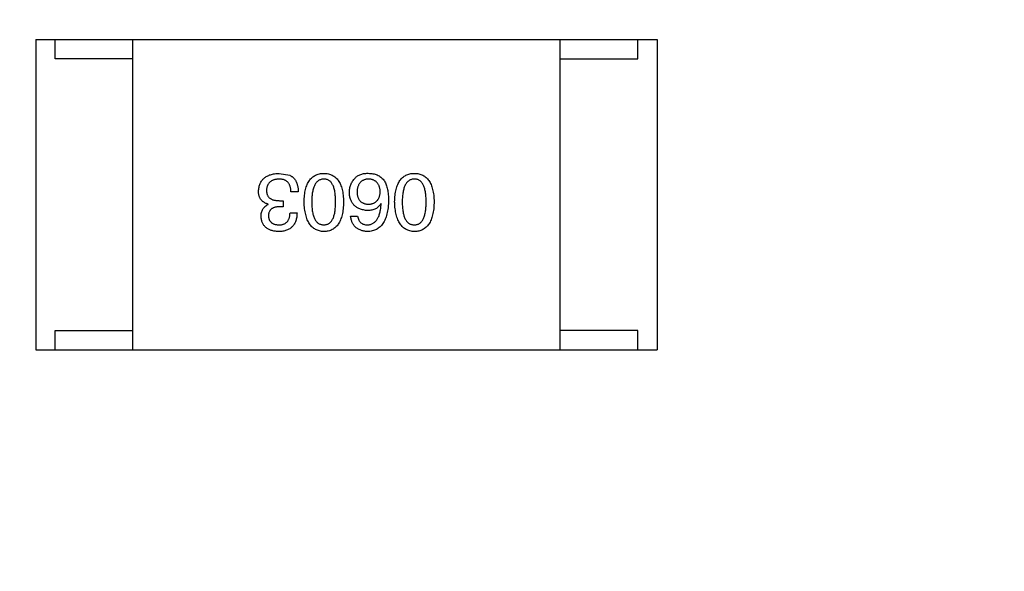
# Model space of a CAD drawing. Header units: millimetres. Extents: x -16 to 538, y -56 to 87.
# Tile 64 of 162: x 452.18 to 454.72, y 0.69 to 2.11. Entities that reach past the tile are written whole.
import ezdxf

# ---------------------------------------------------------------- set-up
doc = ezdxf.new("R2010")
doc.units = ezdxf.units.MM
doc.header["$LTSCALE"] = 1.21
doc.header["$MEASUREMENT"] = 0
doc.header["$PDMODE"] = 3
doc.header["$PDSIZE"] = 0.3125
doc.layers.get('0').update_dxf_attribs({"linetype": 'CONTINUOUS'})
doc.layers.get('DEFPOINTS').update_dxf_attribs({"linetype": 'CONTINUOUS'})
doc.layers.add('Dim', color=3, linetype='CONTINUOUS', lineweight=25)
doc.styles.get("Standard").update_dxf_attribs({"font": 'txt', "width": 0.8})
doc.dimstyles.get("Standard").update_dxf_attribs({"dimtxt": 0.15625, "dimasz": 0.1875, "dimexe": 0.125, "dimexo": 0.0625, "dimgap": 0.09, "dimtad": 0, "dimtih": 1, "dimtoh": 1, "dimzin": 4, "dimdsep": 46, "dimtxsty": 'STANDARD', "dimblk": '_FILLED', "dimblk1": '_FILLED', "dimblk2": '_FILLED', "dimcen": 0.09, "dimazin": 1, "dimtp": 0.01, "dimtm": 0.01, "dimtfac": 1, "dimtofl": 0, "dimtmove": 0, "dimatfit": 3, "dimldrblk": '_FILLED', "dimfxl": 1, "dimtolj": 1, "dimtzin": 4, "dimarcsym": 0})

# ---------------------------------------------------------------- blocks, each defined once
blk = doc.blocks.new('_FILLED')
at = {"color": 0, "linetype": 'ByBlock'}
blk.add_solid([(0, 0), (-1, 0.16667), (-1, -0.16667)], dxfattribs=at)
blk = doc.blocks.new('*D19')
at = {"color": 0, "linetype": 'ByBlock', "lineweight": -2}
for p, q in [((450.6432, 37.0225), (532.5397, 37.0225)), ((532.4147, 37.0225), (532.4147, 16.4209)), ((532.4147, -12.0275), (532.4147, 8.5742)), ((450.6432, -12.0275), (532.5397, -12.0275))]:
    blk.add_line(p, q, dxfattribs=at)
at = {"layer": 'DEFPOINTS', "color": 0, "linetype": 'ByBlock'}
for p in [(450.5807, 37.0225), (450.5807, -12.0275)]:
    blk.add_point(p, dxfattribs=at)
at = {"color": 0, "linetype": 'ByBlock', "lineweight": -2, "xscale": 2.54, "yscale": 2.54, "zscale": 2.54}
for p, rotation in [((532.4147, 37.0225), 90), ((532.4147, -12.0275), 270)]:
    blk.add_blockref('_FILLED', p, dxfattribs=dict(at, rotation=rotation))
at = {"color": 0, "linetype": 'ByBlock', "lineweight": -2, "insert": (532.4147, 12.4975), "char_height": 2.5, "attachment_point": 5, "rotation": 90}
blk.add_mtext('\\A1;49.05', dxfattribs=at)

msp = doc.modelspace()

# ---------------------------------------------------------------- linework, layer by layer
at = {"color": 7, "linetype": 'Continuous'}
for p, q in [((452.2262, 2.0635), (453.8262, 2.0635)), ((452.2262, 2.0635), (452.2262, 1.2635)), ((452.2762, 2.0135), (452.2762, 2.0635)), ((452.4762, 1.2635), (452.4762, 2.0635)), ((453.5762, 1.2635), (453.5762, 2.0635)), ((453.7762, 2.0135), (453.7762, 2.0635)), ((453.8262, 2.0635), (453.8262, 1.2635)), ((452.4762, 2.0135), (452.2762, 2.0135)), ((453.5762, 2.0135), (453.7762, 2.0135)), ((452.853, 1.7183), (452.8801, 1.7134)), ((452.9022, 1.6708), (452.8833, 1.6708)), ((452.8243, 1.638), (452.8243, 1.6388)), ((452.8629, 1.6323), (452.853, 1.6323)), ((452.8538, 1.6479), (452.8629, 1.6479)), ((452.8629, 1.6479), (452.8629, 1.6323)), ((453.1157, 1.6397), (453.1149, 1.6405)), ((452.8809, 1.6167), (452.8989, 1.6167)), ((453.037, 1.6077), (453.055, 1.6077)), ((452.2762, 1.3135), (452.4762, 1.3135)), ((452.2762, 1.2635), (452.2762, 1.3135)), ((453.7762, 1.3135), (453.5762, 1.3135)), ((453.7762, 1.2635), (453.7762, 1.3135)), ((452.2262, 1.2635), (453.8262, 1.2635))]:
    msp.add_line(p, q, dxfattribs=at)
for points, knots in [([(452.7997, 1.6724), (452.7999, 1.6742), (452.8001, 1.6777), (452.801, 1.6828), (452.8023, 1.6875), (452.8039, 1.6919), (452.8059, 1.696), (452.8083, 1.6997), (452.8111, 1.7031), (452.8142, 1.7061), (452.8178, 1.7089), (452.8217, 1.7112), (452.826, 1.7133), (452.8307, 1.7149), (452.8357, 1.7163), (452.8412, 1.7174), (452.847, 1.7181), (452.851, 1.7183), (452.853, 1.7183)], [0, 0, 0, 0, 0.068236, 0.132937, 0.194125, 0.253174, 0.310181, 0.365986, 0.421096, 0.476216, 0.532352, 0.590232, 0.649824, 0.71274, 0.778406, 0.848058, 0.921922, 1, 1, 1, 1]), ([(452.8522, 1.7036), (452.851, 1.7035), (452.8486, 1.7033), (452.8451, 1.7028), (452.8419, 1.7021), (452.8389, 1.7013), (452.8361, 1.7002), (452.8335, 1.6988), (452.8311, 1.6974), (452.829, 1.6957), (452.8271, 1.6937), (452.8254, 1.6917), (452.824, 1.6893), (452.8228, 1.6868), (452.8218, 1.6841), (452.821, 1.6812), (452.8205, 1.6781), (452.8203, 1.676), (452.8202, 1.6749)], [0, 0, 0, 0, 0.076694, 0.149502, 0.218019, 0.283183, 0.345589, 0.405199, 0.462852, 0.519478, 0.575313, 0.630559, 0.687006, 0.744638, 0.804006, 0.866059, 0.931486, 1, 1, 1, 1]), ([(452.8833, 1.6708), (452.8833, 1.6721), (452.8832, 1.6747), (452.8827, 1.6784), (452.8821, 1.6819), (452.8812, 1.6851), (452.88, 1.6881), (452.8786, 1.6908), (452.877, 1.6932), (452.8752, 1.6954), (452.8731, 1.6973), (452.8708, 1.699), (452.8683, 1.7005), (452.8655, 1.7016), (452.8625, 1.7025), (452.8593, 1.7031), (452.8558, 1.7035), (452.8534, 1.7036), (452.8522, 1.7036)], [0, 0, 0, 0, 0.07723, 0.149593, 0.217944, 0.282232, 0.34411, 0.402297, 0.458791, 0.513966, 0.568538, 0.623291, 0.679957, 0.737243, 0.798142, 0.86118, 0.928728, 1, 1, 1, 1]), ([(452.8801, 1.7134), (452.8809, 1.713), (452.8827, 1.7122), (452.8851, 1.7106), (452.8874, 1.709), (452.8895, 1.7071), (452.8914, 1.7051), (452.8932, 1.7029), (452.8948, 1.7004), (452.8963, 1.6978), (452.8976, 1.6951), (452.8988, 1.6922), (452.8997, 1.689), (452.9005, 1.6857), (452.9012, 1.6822), (452.9017, 1.6786), (452.902, 1.6748), (452.9021, 1.6721), (452.9022, 1.6708)], [0, 0, 0, 0, 0.056906, 0.113264, 0.168825, 0.223843, 0.279195, 0.335267, 0.392098, 0.450414, 0.51054, 0.572219, 0.636652, 0.703156, 0.773102, 0.845505, 0.921063, 1, 1, 1, 1]), ([(452.9171, 1.6446), (452.9172, 1.6475), (452.9174, 1.6532), (452.9182, 1.6615), (452.9193, 1.6693), (452.9208, 1.6764), (452.9227, 1.683), (452.9249, 1.6891), (452.9275, 1.6946), (452.9305, 1.6995), (452.9339, 1.7039), (452.9376, 1.7077), (452.9418, 1.7109), (452.9463, 1.7135), (452.9512, 1.7156), (452.9565, 1.7171), (452.9621, 1.7181), (452.966, 1.7183), (452.968, 1.7183)], [0, 0, 0, 0, 0.08769, 0.170218, 0.24749, 0.319818, 0.387758, 0.451391, 0.511445, 0.568185, 0.622681, 0.67526, 0.726746, 0.778428, 0.830764, 0.884397, 0.940866, 1, 1, 1, 1]), ([(452.968, 1.7036), (452.9667, 1.7035), (452.9642, 1.7034), (452.9607, 1.7026), (452.9573, 1.7013), (452.9543, 1.6996), (452.9514, 1.6975), (452.9489, 1.6949), (452.9466, 1.6919), (452.9445, 1.6884), (452.9426, 1.6844), (452.9411, 1.6801), (452.9398, 1.6752), (452.9387, 1.67), (452.9378, 1.6642), (452.9372, 1.6581), (452.9369, 1.6515), (452.9368, 1.6469), (452.9368, 1.6446)], [0, 0, 0, 0, 0.050879, 0.099377, 0.146973, 0.193618, 0.240619, 0.289461, 0.34047, 0.395283, 0.453059, 0.515633, 0.582666, 0.655287, 0.732971, 0.815933, 0.905166, 1, 1, 1, 1]), ([(452.968, 1.7183), (452.9699, 1.7183), (452.9738, 1.7181), (452.9795, 1.7171), (452.9847, 1.7156), (452.9896, 1.7135), (452.9941, 1.7109), (452.9983, 1.7077), (453.002, 1.7039), (453.0054, 1.6995), (453.0084, 1.6946), (453.011, 1.6891), (453.0132, 1.683), (453.0151, 1.6764), (453.0166, 1.6693), (453.0177, 1.6615), (453.0185, 1.6532), (453.0187, 1.6475), (453.0188, 1.6446)], [0, 0, 0, 0, 0.059135, 0.115606, 0.169241, 0.221578, 0.273261, 0.324749, 0.377329, 0.431642, 0.488541, 0.548597, 0.612232, 0.680174, 0.752504, 0.829777, 0.912307, 1, 1, 1, 1]), ([(452.9983, 1.6446), (452.9983, 1.647), (452.9982, 1.6516), (452.9978, 1.6583), (452.9973, 1.6645), (452.9965, 1.6703), (452.9954, 1.6756), (452.9941, 1.6805), (452.9926, 1.6848), (452.9908, 1.6888), (452.9888, 1.6923), (452.9866, 1.6953), (452.984, 1.6979), (452.9813, 1.6999), (452.9783, 1.7016), (452.9751, 1.7028), (452.9716, 1.7034), (452.9692, 1.7035), (452.968, 1.7036)], [0, 0, 0, 0, 0.096457, 0.187288, 0.27178, 0.350132, 0.423455, 0.491343, 0.554037, 0.612253, 0.666313, 0.717038, 0.764921, 0.811214, 0.856775, 0.902988, 0.950234, 1, 1, 1, 1]), ([(453.0337, 1.6692), (453.0338, 1.6709), (453.0339, 1.6744), (453.0345, 1.6795), (453.0357, 1.6844), (453.0373, 1.6891), (453.0394, 1.6936), (453.0419, 1.698), (453.045, 1.7022), (453.0473, 1.7047), (453.0485, 1.7061)], [0, 0, 0, 0, 0.12904, 0.253809, 0.377066, 0.499122, 0.621469, 0.744665, 0.870607, 1, 1, 1, 1]), ([(453.0485, 1.7061), (453.0494, 1.7071), (453.0513, 1.7092), (453.0548, 1.7118), (453.0587, 1.7141), (453.0631, 1.7158), (453.068, 1.7171), (453.0733, 1.718), (453.0792, 1.7185), (453.0832, 1.7184), (453.0853, 1.7183)], [0, 0, 0, 0, 0.105033, 0.21147, 0.321511, 0.438526, 0.563605, 0.698055, 0.843218, 1, 1, 1, 1]), ([(453.0821, 1.7036), (453.081, 1.7035), (453.0788, 1.7033), (453.0757, 1.7028), (453.0728, 1.702), (453.0701, 1.7009), (453.0676, 1.6997), (453.0653, 1.6982), (453.0632, 1.6964), (453.0613, 1.6944), (453.0596, 1.6922), (453.0581, 1.6897), (453.0568, 1.687), (453.0557, 1.684), (453.0548, 1.6809), (453.0542, 1.6775), (453.0536, 1.6738), (453.0535, 1.6713), (453.0534, 1.67)], [0, 0, 0, 0, 0.066682, 0.130303, 0.190802, 0.248749, 0.30534, 0.361219, 0.415721, 0.471765, 0.528279, 0.586428, 0.64659, 0.710143, 0.776461, 0.846692, 0.921137, 1, 1, 1, 1]), ([(453.1132, 1.6708), (453.1131, 1.6721), (453.113, 1.6746), (453.1124, 1.6783), (453.1117, 1.6816), (453.1107, 1.6848), (453.1096, 1.6877), (453.1081, 1.6904), (453.1065, 1.6928), (453.1046, 1.695), (453.1026, 1.697), (453.1003, 1.6986), (453.0978, 1.7001), (453.0951, 1.7013), (453.0921, 1.7023), (453.089, 1.7029), (453.0856, 1.7035), (453.0833, 1.7035), (453.0821, 1.7036)], [0, 0, 0, 0, 0.076467, 0.148148, 0.216496, 0.280559, 0.342274, 0.401168, 0.458322, 0.514073, 0.569257, 0.62465, 0.68124, 0.739113, 0.799947, 0.862804, 0.929597, 1, 1, 1, 1]), ([(453.0853, 1.7183), (453.0874, 1.7182), (453.0914, 1.718), (453.0972, 1.7169), (453.1027, 1.7153), (453.1077, 1.7131), (453.1124, 1.7104), (453.1166, 1.707), (453.1206, 1.7032), (453.1228, 1.7002), (453.1239, 1.6987)], [0, 0, 0, 0, 0.137449, 0.267856, 0.393219, 0.514735, 0.63397, 0.753734, 0.874967, 1, 1, 1, 1]), ([(453.1503, 1.6446), (453.1504, 1.6475), (453.1506, 1.6532), (453.1514, 1.6615), (453.1524, 1.6693), (453.154, 1.6764), (453.1558, 1.683), (453.1581, 1.6891), (453.1607, 1.6946), (453.1637, 1.6995), (453.167, 1.7039), (453.1708, 1.7077), (453.1749, 1.7109), (453.1795, 1.7135), (453.1844, 1.7156), (453.1896, 1.7171), (453.1952, 1.7181), (453.1991, 1.7183), (453.2011, 1.7183)], [0, 0, 0, 0, 0.08769, 0.170218, 0.24749, 0.319818, 0.387758, 0.451391, 0.511445, 0.568185, 0.622681, 0.67526, 0.726746, 0.778428, 0.830764, 0.884397, 0.940866, 1, 1, 1, 1]), ([(453.2011, 1.7036), (453.1998, 1.7035), (453.1974, 1.7034), (453.1938, 1.7026), (453.1905, 1.7013), (453.1874, 1.6996), (453.1846, 1.6975), (453.182, 1.6949), (453.1797, 1.6919), (453.1776, 1.6884), (453.1758, 1.6844), (453.1742, 1.6801), (453.1729, 1.6752), (453.1718, 1.67), (453.171, 1.6642), (453.1704, 1.6581), (453.17, 1.6515), (453.17, 1.6469), (453.17, 1.6446)], [0, 0, 0, 0, 0.050879, 0.099377, 0.146973, 0.193618, 0.240619, 0.289461, 0.34047, 0.395283, 0.453059, 0.515633, 0.582666, 0.655287, 0.732971, 0.815933, 0.905166, 1, 1, 1, 1]), ([(453.2011, 1.7183), (453.2031, 1.7183), (453.207, 1.7181), (453.2126, 1.7171), (453.2179, 1.7156), (453.2228, 1.7135), (453.2273, 1.7109), (453.2314, 1.7077), (453.2352, 1.7039), (453.2385, 1.6995), (453.2415, 1.6946), (453.2441, 1.6891), (453.2464, 1.683), (453.2482, 1.6764), (453.2498, 1.6693), (453.2509, 1.6615), (453.2516, 1.6532), (453.2518, 1.6475), (453.2519, 1.6446)], [0, 0, 0, 0, 0.059135, 0.115606, 0.169241, 0.221578, 0.273261, 0.324749, 0.377329, 0.431642, 0.488541, 0.548597, 0.612232, 0.680174, 0.752504, 0.829777, 0.912307, 1, 1, 1, 1]), ([(453.2314, 1.6446), (453.2314, 1.647), (453.2314, 1.6516), (453.231, 1.6583), (453.2304, 1.6645), (453.2296, 1.6703), (453.2285, 1.6756), (453.2273, 1.6805), (453.2257, 1.6848), (453.2239, 1.6888), (453.2219, 1.6923), (453.2197, 1.6953), (453.2172, 1.6979), (453.2144, 1.6999), (453.2115, 1.7016), (453.2082, 1.7028), (453.2047, 1.7034), (453.2023, 1.7035), (453.2011, 1.7036)], [0, 0, 0, 0, 0.096457, 0.187288, 0.27178, 0.350132, 0.423455, 0.491343, 0.554037, 0.612253, 0.666313, 0.717038, 0.764921, 0.811214, 0.856775, 0.902988, 0.950234, 1, 1, 1, 1]), ([(452.8202, 1.6749), (452.8203, 1.6738), (452.8203, 1.6717), (452.8207, 1.6686), (452.8214, 1.6657), (452.8223, 1.6631), (452.8234, 1.6606), (452.8249, 1.6584), (452.8266, 1.6564), (452.8286, 1.6546), (452.8309, 1.653), (452.8334, 1.6516), (452.8361, 1.6504), (452.8392, 1.6495), (452.8425, 1.6487), (452.846, 1.6482), (452.8499, 1.6479), (452.8525, 1.6479), (452.8538, 1.6479)], [0, 0, 0, 0, 0.066518, 0.129194, 0.188613, 0.245254, 0.300032, 0.353805, 0.407079, 0.461108, 0.516272, 0.574141, 0.634837, 0.699275, 0.767504, 0.840272, 0.917505, 1, 1, 1, 1]), ([(453.1239, 1.6987), (453.1247, 1.6971), (453.1265, 1.6939), (453.1287, 1.6887), (453.1305, 1.683), (453.1319, 1.6768), (453.1331, 1.6703), (453.1339, 1.6632), (453.1345, 1.6557), (453.1345, 1.6505), (453.1345, 1.6479)], [0, 0, 0, 0, 0.101889, 0.209155, 0.322694, 0.442863, 0.569758, 0.70479, 0.848502, 1, 1, 1, 1]), ([(452.8243, 1.6388), (452.8233, 1.6392), (452.8214, 1.6398), (452.8186, 1.6409), (452.816, 1.6422), (452.8136, 1.6436), (452.8114, 1.6453), (452.8093, 1.647), (452.8075, 1.6489), (452.8058, 1.6509), (452.8044, 1.6531), (452.8031, 1.6554), (452.8021, 1.6579), (452.8013, 1.6605), (452.8005, 1.6633), (452.8001, 1.6662), (452.7998, 1.6693), (452.7998, 1.6714), (452.7997, 1.6724)], [0, 0, 0, 0, 0.069445, 0.136039, 0.200011, 0.261745, 0.322328, 0.381403, 0.438864, 0.496655, 0.554398, 0.612391, 0.672266, 0.733005, 0.79604, 0.861293, 0.928785, 1, 1, 1, 1]), ([(453.0804, 1.6224), (453.0786, 1.6226), (453.0751, 1.6229), (453.0699, 1.6238), (453.0651, 1.625), (453.0606, 1.6265), (453.0565, 1.6284), (453.0527, 1.6304), (453.0493, 1.6329), (453.0462, 1.6357), (453.0434, 1.6388), (453.041, 1.6422), (453.0389, 1.6459), (453.0371, 1.65), (453.0358, 1.6543), (453.0347, 1.659), (453.034, 1.664), (453.0338, 1.6674), (453.0337, 1.6692)], [0, 0, 0, 0, 0.074228, 0.144548, 0.211288, 0.274576, 0.335162, 0.393915, 0.450599, 0.506657, 0.562409, 0.618617, 0.676096, 0.735061, 0.79654, 0.860906, 0.928473, 1, 1, 1, 1]), ([(453.0534, 1.67), (453.0535, 1.6688), (453.0536, 1.6664), (453.0541, 1.6629), (453.0549, 1.6597), (453.0558, 1.6567), (453.0569, 1.6539), (453.0582, 1.6514), (453.0598, 1.6491), (453.0615, 1.647), (453.0635, 1.6452), (453.0657, 1.6435), (453.068, 1.6422), (453.0706, 1.641), (453.0734, 1.6401), (453.0764, 1.6395), (453.0796, 1.639), (453.0818, 1.6389), (453.0829, 1.6388)], [0, 0, 0, 0, 0.076288, 0.14871, 0.216387, 0.281386, 0.342528, 0.402111, 0.4591, 0.514852, 0.569974, 0.625644, 0.682226, 0.740156, 0.800362, 0.863471, 0.930116, 1, 1, 1, 1]), ([(453.0829, 1.6388), (453.0841, 1.6389), (453.0863, 1.639), (453.0896, 1.6395), (453.0927, 1.6401), (453.0955, 1.6411), (453.0982, 1.6422), (453.1006, 1.6437), (453.1028, 1.6453), (453.1048, 1.6472), (453.1067, 1.6493), (453.1082, 1.6517), (453.1096, 1.6543), (453.1108, 1.6571), (453.1117, 1.6602), (453.1125, 1.6635), (453.113, 1.6671), (453.1131, 1.6696), (453.1132, 1.6708)], [0, 0, 0, 0, 0.070453, 0.136523, 0.199866, 0.260392, 0.318446, 0.374657, 0.430182, 0.485556, 0.541071, 0.598396, 0.657208, 0.718642, 0.783247, 0.851631, 0.923928, 1, 1, 1, 1]), ([(452.8063, 1.6069), (452.8063, 1.6087), (452.8064, 1.6123), (452.8073, 1.6174), (452.8087, 1.622), (452.8107, 1.6262), (452.8132, 1.6299), (452.8164, 1.6331), (452.8201, 1.6359), (452.8229, 1.6373), (452.8243, 1.638)], [0, 0, 0, 0, 0.143686, 0.277942, 0.40333, 0.521785, 0.638573, 0.755208, 0.874773, 1, 1, 1, 1]), ([(452.853, 1.6323), (452.8519, 1.6322), (452.8498, 1.6321), (452.8467, 1.6318), (452.8438, 1.6312), (452.8412, 1.6305), (452.8387, 1.6297), (452.8364, 1.6286), (452.8344, 1.6274), (452.8325, 1.626), (452.8309, 1.6244), (452.8294, 1.6226), (452.8282, 1.6207), (452.8271, 1.6186), (452.8263, 1.6163), (452.8257, 1.6139), (452.8253, 1.6113), (452.8252, 1.6094), (452.8251, 1.6085)], [0, 0, 0, 0, 0.079415, 0.154091, 0.22508, 0.29186, 0.355026, 0.415127, 0.472418, 0.528511, 0.583551, 0.638361, 0.693547, 0.750023, 0.807857, 0.868401, 0.932259, 1, 1, 1, 1]), ([(452.968, 1.5683), (452.966, 1.5685), (452.9622, 1.5687), (452.9566, 1.5698), (452.9514, 1.5714), (452.9466, 1.5736), (452.9421, 1.5764), (452.938, 1.5798), (452.9343, 1.5837), (452.9309, 1.5882), (452.9279, 1.5933), (452.9253, 1.599), (452.923, 1.6052), (452.9211, 1.612), (452.9196, 1.6193), (452.9184, 1.6272), (452.9175, 1.6357), (452.9173, 1.6416), (452.9171, 1.6446)], [0, 0, 0, 0, 0.057415, 0.112361, 0.16496, 0.216437, 0.267441, 0.318839, 0.371478, 0.426325, 0.483626, 0.544235, 0.608673, 0.677374, 0.750405, 0.828394, 0.911525, 1, 1, 1, 1]), ([(452.9368, 1.6446), (452.9368, 1.6422), (452.9369, 1.6376), (452.9372, 1.6309), (452.9378, 1.6246), (452.9387, 1.6189), (452.9398, 1.6136), (452.9411, 1.6087), (452.9427, 1.6043), (452.9445, 1.6004), (452.9466, 1.5969), (452.9489, 1.5938), (452.9515, 1.5913), (452.9543, 1.5892), (452.9573, 1.5875), (452.9607, 1.5864), (452.9642, 1.5857), (452.9667, 1.5856), (452.968, 1.5856)], [0, 0, 0, 0, 0.095719, 0.185854, 0.269738, 0.347952, 0.420315, 0.487894, 0.550245, 0.608186, 0.662454, 0.713283, 0.761375, 0.808209, 0.854301, 0.901312, 0.949396, 1, 1, 1, 1]), ([(452.968, 1.5856), (452.9692, 1.5856), (452.9716, 1.5857), (452.9751, 1.5864), (452.9783, 1.5875), (452.9813, 1.5892), (452.984, 1.5913), (452.9866, 1.5938), (452.9888, 1.5969), (452.9908, 1.6004), (452.9926, 1.6043), (452.9941, 1.6087), (452.9954, 1.6136), (452.9965, 1.6189), (452.9973, 1.6246), (452.9978, 1.6309), (452.9982, 1.6376), (452.9983, 1.6422), (452.9983, 1.6446)], [0, 0, 0, 0, 0.049764, 0.097007, 0.143217, 0.188577, 0.235116, 0.282997, 0.333719, 0.387776, 0.445989, 0.508679, 0.576563, 0.649481, 0.728235, 0.812722, 0.903548, 1, 1, 1, 1]), ([(453.0188, 1.6446), (453.0187, 1.6415), (453.0185, 1.6356), (453.0177, 1.6271), (453.0166, 1.6191), (453.0151, 1.6117), (453.0132, 1.6048), (453.011, 1.5986), (453.0084, 1.5929), (453.0054, 1.5878), (453.002, 1.5833), (452.9983, 1.5794), (452.9941, 1.5761), (452.9896, 1.5733), (452.9847, 1.5712), (452.9795, 1.5696), (452.9738, 1.5686), (452.9699, 1.5684), (452.968, 1.5683)], [0, 0, 0, 0, 0.088823, 0.172287, 0.250296, 0.323438, 0.392244, 0.456221, 0.516635, 0.573871, 0.628, 0.680335, 0.731489, 0.782557, 0.834044, 0.886738, 0.942089, 1, 1, 1, 1]), ([(453.1345, 1.6479), (453.1344, 1.6447), (453.1342, 1.6386), (453.1334, 1.6297), (453.1323, 1.6215), (453.1306, 1.6138), (453.1287, 1.6067), (453.1263, 1.6003), (453.1235, 1.5944), (453.1203, 1.5891), (453.1168, 1.5843), (453.1127, 1.5802), (453.1083, 1.5767), (453.1035, 1.5738), (453.0983, 1.5715), (453.0927, 1.5698), (453.0867, 1.5687), (453.0826, 1.5685), (453.0804, 1.5683)], [0, 0, 0, 0, 0.087517, 0.169686, 0.246944, 0.319347, 0.387088, 0.450961, 0.511075, 0.567974, 0.622351, 0.675039, 0.726853, 0.778688, 0.83093, 0.884738, 0.941043, 1, 1, 1, 1]), ([(453.1149, 1.6405), (453.114, 1.639), (453.1123, 1.6362), (453.1091, 1.6325), (453.1055, 1.6294), (453.1013, 1.6268), (453.0967, 1.6249), (453.0917, 1.6234), (453.0862, 1.6226), (453.0824, 1.6225), (453.0804, 1.6224)], [0, 0, 0, 0, 0.122276, 0.239997, 0.35611, 0.473903, 0.59404, 0.720428, 0.855383, 1, 1, 1, 1]), ([(453.0804, 1.5856), (453.0817, 1.5857), (453.0843, 1.5858), (453.0879, 1.5867), (453.0914, 1.5879), (453.0946, 1.5895), (453.0977, 1.5915), (453.1005, 1.5939), (453.103, 1.5967), (453.1053, 1.5999), (453.1074, 1.6035), (453.1093, 1.6075), (453.1109, 1.6119), (453.1123, 1.6167), (453.1135, 1.6219), (453.1145, 1.6275), (453.1152, 1.6334), (453.1155, 1.6375), (453.1157, 1.6397)], [0, 0, 0, 0, 0.054741, 0.107075, 0.158339, 0.208382, 0.258772, 0.310045, 0.362765, 0.417822, 0.475982, 0.537466, 0.602901, 0.673037, 0.747247, 0.826291, 0.910782, 1, 1, 1, 1]), ([(453.2011, 1.5683), (453.1991, 1.5685), (453.1953, 1.5687), (453.1898, 1.5698), (453.1846, 1.5714), (453.1798, 1.5736), (453.1753, 1.5764), (453.1712, 1.5798), (453.1675, 1.5837), (453.1641, 1.5882), (453.1611, 1.5933), (453.1584, 1.599), (453.1562, 1.6052), (453.1543, 1.612), (453.1527, 1.6193), (453.1515, 1.6272), (453.1507, 1.6357), (453.1504, 1.6416), (453.1503, 1.6446)], [0, 0, 0, 0, 0.057415, 0.112361, 0.16496, 0.216437, 0.267441, 0.318839, 0.371478, 0.426325, 0.483626, 0.544235, 0.608673, 0.677374, 0.750405, 0.828394, 0.911525, 1, 1, 1, 1]), ([(453.17, 1.6446), (453.17, 1.6422), (453.17, 1.6376), (453.1704, 1.6309), (453.171, 1.6246), (453.1718, 1.6189), (453.1729, 1.6136), (453.1742, 1.6087), (453.1758, 1.6043), (453.1776, 1.6004), (453.1797, 1.5969), (453.182, 1.5938), (453.1846, 1.5913), (453.1874, 1.5892), (453.1905, 1.5875), (453.1938, 1.5864), (453.1974, 1.5857), (453.1998, 1.5856), (453.2011, 1.5856)], [0, 0, 0, 0, 0.095719, 0.185854, 0.269738, 0.347952, 0.420315, 0.487894, 0.550245, 0.608186, 0.662454, 0.713283, 0.761375, 0.808209, 0.854301, 0.901312, 0.949396, 1, 1, 1, 1]), ([(453.2011, 1.5856), (453.2023, 1.5856), (453.2047, 1.5857), (453.2082, 1.5864), (453.2114, 1.5875), (453.2144, 1.5892), (453.2172, 1.5913), (453.2197, 1.5938), (453.2219, 1.5969), (453.2239, 1.6004), (453.2257, 1.6043), (453.2273, 1.6087), (453.2285, 1.6136), (453.2296, 1.6189), (453.2304, 1.6246), (453.231, 1.6309), (453.2314, 1.6376), (453.2314, 1.6422), (453.2314, 1.6446)], [0, 0, 0, 0, 0.049764, 0.097007, 0.143217, 0.188577, 0.235116, 0.282997, 0.333719, 0.387776, 0.445989, 0.508679, 0.576563, 0.649481, 0.728235, 0.812722, 0.903548, 1, 1, 1, 1]), ([(453.2519, 1.6446), (453.2518, 1.6415), (453.2516, 1.6356), (453.2509, 1.6271), (453.2498, 1.6191), (453.2482, 1.6117), (453.2464, 1.6048), (453.2441, 1.5986), (453.2415, 1.5929), (453.2385, 1.5878), (453.2352, 1.5833), (453.2314, 1.5794), (453.2273, 1.5761), (453.2228, 1.5733), (453.2179, 1.5712), (453.2126, 1.5696), (453.207, 1.5686), (453.2031, 1.5684), (453.2011, 1.5683)], [0, 0, 0, 0, 0.088823, 0.172287, 0.250296, 0.323438, 0.392244, 0.456221, 0.516635, 0.573871, 0.628, 0.680335, 0.731489, 0.782557, 0.834044, 0.886738, 0.942089, 1, 1, 1, 1]), ([(452.8514, 1.5683), (452.8497, 1.5684), (452.8463, 1.5686), (452.8414, 1.5693), (452.8369, 1.5701), (452.8326, 1.5713), (452.8287, 1.5727), (452.8251, 1.5745), (452.8218, 1.5764), (452.8188, 1.5787), (452.8161, 1.5813), (452.8137, 1.5841), (452.8117, 1.5873), (452.8099, 1.5906), (452.8086, 1.5943), (452.8075, 1.5982), (452.8067, 1.6025), (452.8064, 1.6054), (452.8063, 1.6069)], [0, 0, 0, 0, 0.077845, 0.151584, 0.221397, 0.287366, 0.350104, 0.410398, 0.467998, 0.524388, 0.579979, 0.635152, 0.690917, 0.747936, 0.806661, 0.867861, 0.932479, 1, 1, 1, 1]), ([(452.8251, 1.6085), (452.8252, 1.6076), (452.8254, 1.6059), (452.8259, 1.6033), (452.8266, 1.601), (452.8274, 1.5988), (452.8284, 1.5967), (452.8297, 1.5949), (452.8311, 1.5932), (452.8327, 1.5917), (452.8345, 1.5903), (452.8365, 1.5891), (452.8386, 1.5881), (452.841, 1.5872), (452.8435, 1.5866), (452.8463, 1.5861), (452.8492, 1.5857), (452.8512, 1.5856), (452.8522, 1.5856)], [0, 0, 0, 0, 0.067655, 0.132224, 0.194132, 0.253145, 0.309858, 0.366002, 0.421361, 0.47702, 0.532632, 0.590536, 0.65067, 0.713258, 0.779588, 0.848803, 0.921949, 1, 1, 1, 1]), ([(452.8989, 1.6167), (452.8989, 1.6148), (452.8987, 1.6111), (452.8981, 1.6056), (452.8971, 1.6006), (452.8957, 1.5959), (452.894, 1.5916), (452.8919, 1.5876), (452.8895, 1.584), (452.8867, 1.5808), (452.8835, 1.5779), (452.88, 1.5754), (452.8761, 1.5733), (452.8718, 1.5716), (452.8672, 1.5702), (452.8622, 1.5692), (452.8569, 1.5685), (452.8533, 1.5684), (452.8514, 1.5683)], [0, 0, 0, 0, 0.074804, 0.144899, 0.211458, 0.274554, 0.334363, 0.392059, 0.448123, 0.503024, 0.558154, 0.613471, 0.670844, 0.729926, 0.792003, 0.857405, 0.926768, 1, 1, 1, 1]), ([(452.8522, 1.5856), (452.8533, 1.5856), (452.8555, 1.5856), (452.8587, 1.586), (452.8617, 1.5866), (452.8644, 1.5875), (452.867, 1.5885), (452.8693, 1.5899), (452.8714, 1.5915), (452.8734, 1.5933), (452.875, 1.5954), (452.8765, 1.5977), (452.8778, 1.6003), (452.8788, 1.6031), (452.8797, 1.6062), (452.8803, 1.6095), (452.8807, 1.613), (452.8808, 1.6155), (452.8809, 1.6167)], [0, 0, 0, 0, 0.069877, 0.136363, 0.198671, 0.257968, 0.315462, 0.370709, 0.425568, 0.479847, 0.535753, 0.592303, 0.651386, 0.713311, 0.778642, 0.84836, 0.921866, 1, 1, 1, 1]), ([(453.0804, 1.5683), (453.0788, 1.5685), (453.0757, 1.5687), (453.0712, 1.5694), (453.067, 1.5704), (453.063, 1.5717), (453.0593, 1.5732), (453.0559, 1.575), (453.0527, 1.577), (453.0498, 1.5793), (453.0473, 1.582), (453.045, 1.5849), (453.0429, 1.588), (453.0412, 1.5914), (453.0397, 1.5951), (453.0385, 1.5991), (453.0375, 1.6033), (453.0372, 1.6062), (453.037, 1.6077)], [0, 0, 0, 0, 0.073784, 0.144317, 0.211047, 0.274818, 0.336501, 0.395724, 0.453465, 0.510016, 0.566585, 0.622844, 0.680328, 0.739335, 0.800408, 0.863904, 0.93053, 1, 1, 1, 1]), ([(453.055, 1.6077), (453.0554, 1.6059), (453.0561, 1.6026), (453.058, 1.5981), (453.0604, 1.5942), (453.0633, 1.591), (453.0668, 1.5885), (453.0709, 1.5868), (453.0755, 1.5857), (453.0787, 1.5856), (453.0804, 1.5856)], [0, 0, 0, 0, 0.1439, 0.274233, 0.394478, 0.509388, 0.621911, 0.738504, 0.863414, 1, 1, 1, 1])]:
    msp.add_open_spline(points, degree=3, knots=knots, dxfattribs=at)

# ---------------------------------------------------------------- dimensions: what is measured, and where the dimension line sits
at = {"layer": 'Dim'}
dim = msp.add_linear_dim(base=(532.4147, -12.0275), p1=(450.5807, 37.0225), p2=(450.5807, -12.0275), angle=90, dimstyle='STANDARD', override={"dimtxt": 2.5, "dimasz": 2.54, "dimtih": 0, "dimtoh": 0, "dimzin": 0, "dimcen": 0.198, "dimadec": 0, "dimazin": 0, "dimtp": 0, "dimtm": 0, "dimtdec": 4, "dimtzin": 0}, dxfattribs=at)
dim.commit()
dim.dimension.update_dxf_attribs({"geometry": '*D19', "text_midpoint": (532.4147, 12.4975)})

doc.saveas('drawing.dxf')
